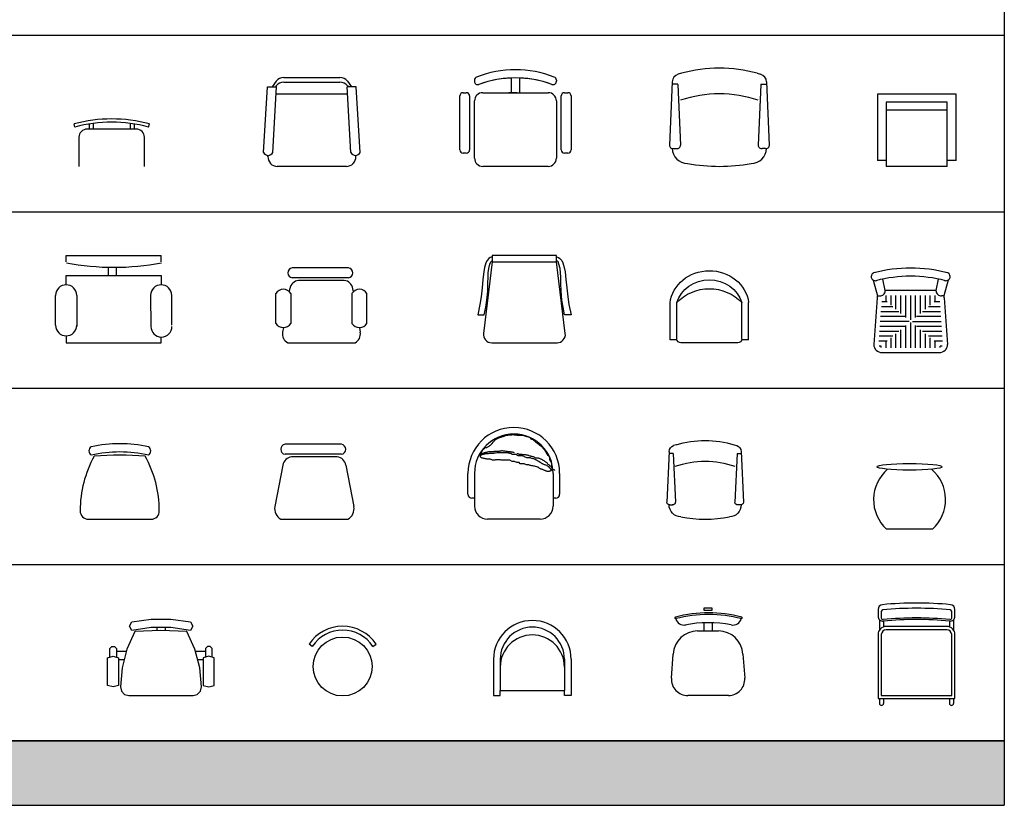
# Model space of a CAD drawing. Header units: millimetres. Extents: x 36213 to 52357, y 13387 to 22894.
# Tile 23 of 24: x 46345 to 52357, y 13387 to 18184. Entities that reach past the tile are written whole.
import ezdxf

# ---------------------------------------------------------------- set-up
doc = ezdxf.new("R2010")
doc.units = ezdxf.units.MM
doc.linetypes.add('0', pattern=[0])
doc.layers.add('L1', color=7, linetype='Continuous')

# ---------------------------------------------------------------- blocks, each defined once
blk = doc.blocks.new('A$C62685A0B')
for p, q in [((239.9, 454.9), (259.3, 460)), ((258.5, 367.7), (227.7, 367.7)), ((262.1, 342.7), (227.7, 342.7)), ((262.1, 117.3), (227.7, 117.3)), ((258.5, 92.3), (227.7, 92.3)), ((239.9, 5.1), (259.3, 0))]:
    blk.add_line(p, q)
blk.add_lwpolyline([(0, 30), (177.7, 30, 0.414214), (227.7, 80), (227.7, 380, 0.414214), (177.7, 430), (0, 430)], format="xyb")
for radius in [873.7, 893.7]:
    blk.add_arc((-604.3, 230), radius, 345.08678, 14.91322)
blk = doc.blocks.new('A$C57D44523')
at = {"rotation": 89.99999999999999}
blk.add_blockref('A$C62685A0B', (460, 0), dxfattribs=at)
blk = doc.blocks.new('A$C42006D55')
at = {"linetype": '0'}
for p, q in [((123.8, 542.9), (466.7, 542.9)), ((0, 85.5), (23.8, 485.7)), ((23.8, 485.7), (79.4, 485.7)), ((78.1, 520), (52.4, 485.7)), ((57.1, 85.5), (79.4, 485.7)), ((78.1, 491.4), (73.8, 485.7)), ((123.8, 514.3), (466.7, 514.3)), ((533.4, 85.5), (511.1, 485.7)), ((566.7, 485.7), (511.1, 485.7)), ((512.4, 520), (538.1, 485.7)), ((512.4, 491.4), (516.7, 485.7)), ((590.5, 85.5), (566.7, 485.7)), ((77, 443.1), (513.5, 442.9)), ((27.2, 60.3), (27.6, 67.2)), ((563.3, 60.3), (562.9, 67.2)), ((506.3, 0), (84.2, 0))]:
    blk.add_line(p, q, dxfattribs=at)
for centre, radius, start, end in [((123.8, 485.7), 57.1, 90.00003, 143.13013), ((466.7, 485.7), 57.1, 36.86992, 90.00003), ((123.8, 457.1), 57.1, 90.00003, 143.13013), ((466.7, 457.1), 57.1, 36.86992, 90.00003), ((28.6, 98.7), 31.5, 204.86214, 335.13789), ((84.2, 57.1), 57.1, 176.82016, 270.00002), ((506.3, 57.1), 57.1, 270.00001, 3.17978), ((561.9, 98.7), 31.5, 204.86214, 335.13789)]:
    blk.add_arc(centre, radius, start, end, dxfattribs=at)
blk = doc.blocks.new('A$C3A412996')
for p, q in [((90, 526.5), (90, 519.3)), ((90, 526.5), (90, 519.3)), ((315, 450), (315, 539.5)), ((315, 450), (315, 539.5)), ((365, 539.5), (365, 450)), ((365, 539.5), (365, 450)), ((590, 526.5), (590, 519.3)), ((590, 526.5), (590, 519.3)), ((0, 100), (0, 430)), ((0, 100), (0, 430)), ((20, 450), (40, 450)), ((20, 450), (40, 450)), ((60, 430), (60, 100)), ((60, 430), (60, 100)), ((140, 450), (315, 450)), ((140, 450), (540, 450)), ((315, 450), (300, 450)), ((350, 450), (300, 450)), ((365, 450), (540, 450)), ((620, 100), (620, 430)), ((620, 100), (620, 430)), ((640, 450), (660, 450)), ((640, 450), (660, 450)), ((680, 430), (680, 100)), ((680, 430), (680, 100)), ((90, 50), (90, 400)), ((90, 50), (90, 400)), ((590, 400), (590, 50)), ((590, 400), (590, 50)), ((40, 80), (20, 80)), ((40, 80), (20, 80)), ((660, 80), (640, 80)), ((660, 80), (640, 80)), ((540, 0), (140, 0)), ((540, 0), (140, 0))]:
    blk.add_line(p, q)
for centre, radius, start, end in [((110, 526.5), 20, 111.41247, 180), ((110, 526.5), 20, 111.41247, 180), ((340, -60), 650, 68.58753, 111.41247), ((340, -60), 650, 68.58753, 111.41247), ((570, 526.5), 20, 0, 68.58753), ((570, 526.5), 20, 0, 68.58753), ((110, 519.3), 20, 180, 290.07705), ((110, 519.3), 20, 180, 290.07705), ((340, -110), 650, 69.92295, 110.07705), ((340, -110), 650, 92.20423, 110.07705), ((340, -110), 650, 69.92295, 87.79577), ((570, 519.3), 20, 249.92295, 0), ((570, 519.3), 20, 249.92295, 0), ((20, 430), 20, 90, 180), ((20, 430), 20, 90, 180), ((40, 430), 20, 0, 90), ((40, 430), 20, 0, 90), ((140, 400), 50, 90, 180), ((140, 400), 50, 90, 180), ((540, 400), 50, 0, 90), ((540, 400), 50, 0, 90), ((640, 430), 20, 90, 180), ((640, 430), 20, 90, 180), ((660, 430), 20, 0, 90), ((660, 430), 20, 0, 90), ((20, 100), 20, 180, 270), ((20, 100), 20, 180, 270), ((40, 100), 20, 270, 0), ((40, 100), 20, 270, 0), ((640, 100), 20, 180, 270), ((640, 100), 20, 180, 270), ((660, 100), 20, 270, 0), ((660, 100), 20, 270, 0), ((140, 50), 50, 180, 270), ((140, 50), 50, 180, 270), ((540, 50), 50, 270, 0), ((540, 50), 50, 270, 0)]:
    blk.add_arc(centre, radius, start, end)
blk = doc.blocks.new('A$C7968133F')
at = {"linetype": 'Continuous'}
for p, q in [((64.5, 533.9), (644.7, 533.9)), ((64.5, 494.8), (64.5, 533.9)), ((644.7, 494.8), (644.7, 533.9)), ((322.2, 412.8), (323.8, 459.8)), ((370.9, 411.5), (370.9, 460.3)), ((64.2, 353.2), (64.2, 410.5)), ((64.5, 411.5), (644.7, 411.5)), ((644.7, 411.5), (645, 353.2)), ((0, 106.7), (0, 289.5)), ((128.9, 289.5), (130.5, 99.7)), ((580.2, 289.5), (581.8, 99.7)), ((709.1, 106.7), (709.1, 289.5)), ((64.2, 43), (64.5, 0)), ((64.5, 0), (644.7, 0)), ((645, 0), (645, 35.8))]:
    blk.add_line(p, q, dxfattribs=at)
for centre, radius, start, end in [((356.1, 2000.2), 1539.3, 259.13736, 280.86264), ((64.5, 289.5), 64.5, 0, 180), ((644.7, 289.5), 64.5, 0, 180), ((64.5, 106.7), 64.5, 180, 360), ((646.2, 99.7), 64.5, 180, 360)]:
    blk.add_arc(centre, radius, start, end, dxfattribs=at)
blk = doc.blocks.new('A$C20666D62')
at = {"linetype": 'Continuous'}
for p, q in [((444.1, 457.2), (99.1, 457.2)), ((444.1, 396.2), (99.1, 396.2)), ((418, 381), (138.3, 381)), ((0, 118.1), (0, 301)), ((82.7, 311.8), (86, 330.2)), ((91.4, 301), (91.4, 118.1)), ((464.9, 301), (464.9, 118.1)), ((473.6, 311.8), (470.3, 330.2)), ((556.2, 118.1), (556.2, 301)), ((45.7, 92.8), (41.2, 64.6)), ((510.5, 92.8), (515.1, 64.6)), ((72.9, 0), (483.4, 0))]:
    blk.add_line(p, q, dxfattribs=at)
for centre, radius, start, end in [((103.7, 426.7), 30.8, 98.7722, 261.228), ((439.5, 426.7), 30.8, 278.771, 81.2286), ((146.7, 320), 61.6, 97.9219, 170.441), ((409.6, 320), 61.6, 9.55985, 82.0778), ((45.7, 272.6), 53.9, 31.8953, 148.105), ((510.5, 272.6), 53.9, 31.8953, 148.105), ((45.7, 146.6), 53.8, 211.888, 328.112), ((98.9, 52.9), 58.9, 168.447, 243.852), ((510.5, 146.6), 53.8, 211.888, 328.112), ((457.4, 52.9), 58.9, 296.148, 11.5527)]:
    blk.add_arc(centre, radius, start, end, dxfattribs=at)
blk = doc.blocks.new('A$C37133F04')
at = {"linetype": 'Continuous'}
for p, q in [((88.7, 494.9), (35.1, 57)), ((535, 57), (481.4, 494.9)), ((85.6, 0), (484.6, 0))]:
    blk.add_line(p, q, dxfattribs=at)
at = {"linetype": 'ByBlock'}
for points in [[(88.9, 525.8), (76.6, 521.7), (68.3, 514.6), (57.6, 501.5), (50.4, 488.4), (42.1, 459.8), (37.3, 432.4), (31.4, 386), (26.6, 336), (20.6, 280), (13.5, 233.6), (0, 171.3), (39.7, 171.3), (49.2, 216.9), (56.4, 259.8), (61.1, 315.8), (62.3, 364.6), (63.5, 401.5), (64.7, 426.5), (67.1, 453.9), (74.2, 480.1), (80.2, 494.4), (84.9, 497.9), (88.9, 499.2)], [(481.6, 525.8), (493.8, 521.7), (502.2, 514.6), (512.9, 501.5), (520, 488.4), (528.4, 459.8), (533.1, 432.4), (539.1, 386), (543.8, 336), (549.8, 280), (556.9, 233.6), (570.4, 171.3), (530.7, 171.3), (521.2, 216.9), (514.1, 259.8), (509.3, 315.8), (508.1, 364.6), (506.9, 401.5), (505.7, 426.5), (503.4, 453.9), (496.2, 480.1), (490.3, 494.4), (485.5, 497.9), (481.6, 499.2)]]:
    blk.add_lwpolyline(points, dxfattribs=at)
at = {"linetype": 'Continuous'}
blk.add_lwpolyline([(88.9, 533), (88.9, 494.9), (481.6, 494.9), (481.6, 533)], close=True, dxfattribs=at)
at = {"linetype": 'ByBlock'}
for centre, start, end in [((85.6, 50.8), 173.02327, 270), ((484.6, 50.8), 270, 6.97765)]:
    blk.add_arc(centre, 50.8, start, end, dxfattribs=at)
blk = doc.blocks.new('A$C59F21302')
at = {"linetype": 'Continuous'}
blk.add_line((50.4, 0), (433, 0), dxfattribs=at)
for centre, radius, start, end in [((84.3, 416.7), 30.7, 124.292, 235.708), ((242.5, -356.1), 817.2, 77.6021, 102.398), ((400.6, 416.7), 30.7, 304.29, 55.7098), ((682.7, 53), 682.7, 150.907, 180.122), ((242.5, -406.8), 817.2, 77.6021, 102.398), ((242.5, -1534.8), 1926.1, 85.3939, 94.6547), ((-199.3, 53), 682.6, 359.878, 29.106), ((49.6, 49.6), 49.6, 177.814, 270.748), ((433.8, 49.6), 49.6, 269.252, 2.18676)]:
    blk.add_arc(centre, radius, start, end, dxfattribs=at)
blk = doc.blocks.new('A$C739D6A71')
at = {"linetype": 'Continuous'}
for p, q in [((408.2, 457.2), (63.1, 457.2)), ((408.2, 396.2), (63.1, 396.2)), ((382.2, 381), (102.4, 381)), ((50.1, 330.2), (0.9, 77.8)), ((434.4, 330.2), (483.5, 77.8)), ((37, 0), (447.4, 0))]:
    blk.add_line(p, q, dxfattribs=at)
for centre, radius, start, end in [((67.8, 426.7), 30.8, 98.7722, 261.228), ((403.6, 426.7), 30.8, 278.771, 81.2286), ((110.9, 320), 61.6, 97.9219, 170.441), ((373.7, 320), 61.6, 9.55985, 82.0778), ((74.4, 64.6), 74.6, 169.822, 239.961), ((410.2, 64.6), 74.6, 300.039, 10.1784)]:
    blk.add_arc(centre, radius, start, end, dxfattribs=at)
blk = doc.blocks.new('A$C5D4E47BE')
for p, q in [((202.6, 598.8), (204.7, 603.1)), ((204.7, 603.1), (209.3, 605.4)), ((209.3, 605.4), (211.3, 609.7)), ((211.3, 609.7), (215.6, 611.7)), ((215.6, 611.7), (220.2, 614)), ((220.2, 614), (224.6, 616.3)), ((224.6, 616.3), (231.2, 618.4)), ((231.2, 618.4), (235.5, 620.7)), ((235.5, 620.7), (239.9, 622.7)), ((239.9, 622.7), (244.2, 622.7)), ((244.2, 622.7), (248.5, 625)), ((248.5, 625), (253.1, 627.3)), ((253.1, 627.3), (257.5, 629.3)), ((257.5, 629.3), (264.1, 631.6)), ((264.1, 631.6), (268.4, 631.6)), ((268.4, 631.6), (272.7, 633.6)), ((272.7, 633.6), (277.1, 633.6)), ((277.1, 633.6), (281.4, 635.9)), ((281.4, 635.9), (286, 638.2)), ((286, 638.2), (290.3, 640.3)), ((290.3, 640.3), (294.7, 640.3)), ((294.7, 640.3), (299, 642.6)), ((299, 642.6), (303.3, 642.6)), ((303.3, 642.6), (307.7, 644.9)), ((307.7, 644.9), (334.2, 644.9)), ((334.2, 644.9), (338.5, 646.9)), ((338.5, 646.9), (347.2, 646.9)), ((347.2, 646.9), (351.5, 644.9)), ((351.5, 644.9), (369.1, 644.9)), ((369.1, 644.9), (373.4, 642.6)), ((373.4, 642.6), (382.4, 642.6)), ((382.4, 642.6), (386.7, 640.3)), ((386.7, 640.3), (404.3, 640.3)), ((404.3, 640.3), (408.6, 642.6)), ((408.6, 642.6), (417.3, 642.6)), ((417.3, 642.6), (421.6, 640.3)), ((421.6, 640.3), (426.2, 638.2)), ((426.2, 638.2), (430.5, 635.9)), ((430.5, 635.9), (434.9, 635.9)), ((434.9, 635.9), (439.2, 633.6)), ((439.2, 633.6), (443.5, 633.6)), ((443.5, 633.6), (448.1, 631.6)), ((448.1, 631.6), (456.8, 631.6)), ((456.8, 631.6), (461.1, 629.3)), ((461.1, 629.3), (465.4, 627.3)), ((465.4, 627.3), (469.8, 625)), ((469.8, 625), (474.4, 620.7)), ((474.4, 620.7), (476.4, 616.3)), ((476.4, 616.3), (480.7, 614)), ((480.7, 614), (485.4, 611.7)), ((485.4, 611.7), (489.7, 609.7)), ((489.7, 609.7), (494, 607.4)), ((494, 607.4), (498.3, 605.4)), ((498.3, 605.4), (502.7, 600.8)), ((108.3, 524.1), (112.6, 526.4)), ((112.6, 530.8), (117.3, 533.1)), ((112.6, 526.4), (112.6, 530.8)), ((117.3, 533.1), (121.6, 537.4)), ((121.6, 537.4), (125.9, 539.7)), ((125.9, 539.7), (128.2, 544)), ((128.2, 544), (132.5, 546)), ((132.5, 546), (136.9, 546)), ((136.9, 546), (143.5, 548.3)), ((143.5, 548.3), (147.8, 550.6)), ((147.8, 550.6), (152.2, 552.7)), ((152.2, 552.7), (156.5, 555)), ((156.5, 555), (161.1, 557)), ((161.1, 557), (165.4, 559.3)), ((165.4, 559.3), (167.5, 563.6)), ((167.5, 563.6), (172.1, 565.9)), ((172.1, 565.9), (185.1, 578.9)), ((185.1, 578.9), (191.7, 587.8)), ((191.7, 587.8), (196, 592.1)), ((196, 592.1), (198.3, 596.5)), ((198.3, 596.5), (202.6, 598.8)), ((502.7, 600.8), (507.3, 600.8)), ((507.3, 600.8), (509.3, 596.5)), ((509.3, 596.5), (513.6, 594.4)), ((513.6, 594.4), (513.6, 589.8)), ((513.6, 589.8), (518.2, 589.8)), ((518.2, 589.8), (520.3, 585.5)), ((520.3, 585.5), (524.6, 583.5)), ((524.6, 583.5), (529.2, 581.2)), ((529.2, 581.2), (531.2, 576.9)), ((531.2, 576.9), (535.5, 576.9)), ((535.5, 576.9), (537.9, 572.5)), ((537.9, 572.5), (542.2, 570.2)), ((542.2, 570.2), (546.5, 565.9)), ((546.5, 565.9), (551.1, 563.6)), ((551.1, 563.6), (555.5, 561.6)), ((555.5, 561.6), (557.5, 557)), ((557.5, 557), (561.8, 557)), ((561.8, 557), (564.1, 552.7)), ((564.1, 552.7), (568.4, 550.6)), ((568.4, 550.6), (570.7, 546)), ((570.7, 546), (572.8, 541.7)), ((572.8, 541.7), (577.4, 537.4)), ((577.4, 537.4), (581.7, 533.1)), ((581.7, 533.1), (583.7, 528.7)), ((583.7, 528.7), (586, 524.1)), ((93, 491.3), (95.3, 495.6)), ((95.3, 486.9), (93, 491.3)), ((95.3, 500.2), (99.7, 500.2)), ((95.3, 495.6), (97.4, 500.2)), ((97.4, 486.9), (95.3, 486.9)), ((95.3, 473.7), (95.3, 486.9)), ((99.7, 471.7), (95.3, 473.7)), ((97.4, 500.2), (99.7, 504.5)), ((102, 489.3), (97.4, 486.9)), ((99.7, 504.5), (104, 511.2)), ((99.7, 500.2), (104, 502.2)), ((104, 467.3), (99.7, 471.7)), ((106.3, 491.3), (102, 489.3)), ((104, 511.2), (106.3, 515.5)), ((104, 502.2), (108.3, 504.5)), ((108.3, 465), (104, 467.3)), ((106.3, 515.5), (108.3, 519.8)), ((110.6, 493.6), (106.3, 491.3)), ((108.3, 519.8), (108.3, 524.1)), ((108.3, 504.5), (117.3, 504.5)), ((117.3, 465), (108.3, 465)), ((115, 493.6), (110.6, 493.6)), ((119.3, 495.6), (115, 493.6)), ((117.3, 504.5), (121.6, 506.5)), ((121.6, 462.7), (117.3, 465)), ((128.2, 495.6), (119.3, 495.6)), ((121.6, 506.5), (125.9, 508.8)), ((125.9, 462.7), (121.6, 462.7)), ((125.9, 508.8), (132.5, 508.8)), ((130.2, 460.7), (125.9, 462.7)), ((132.5, 497.9), (128.2, 495.6)), ((139.2, 460.7), (130.2, 460.7)), ((132.5, 508.8), (136.9, 511.2)), ((154.5, 497.9), (132.5, 497.9)), ((136.9, 511.2), (145.5, 511.2)), ((143.5, 458.4), (139.2, 460.7)), ((169.8, 458.4), (143.5, 458.4)), ((145.5, 511.2), (150.1, 513.2)), ((150.1, 513.2), (154.5, 513.2)), ((154.5, 513.2), (158.8, 515.5)), ((161.1, 500.2), (154.5, 497.9)), ((158.8, 515.5), (185.1, 515.5)), ((178.4, 500.2), (161.1, 500.2)), ((174.1, 456.4), (169.8, 458.4)), ((178.4, 456.4), (174.1, 456.4)), ((189.4, 502.2), (178.4, 500.2)), ((183, 454.1), (178.4, 456.4)), ((187.4, 451.8), (183, 454.1)), ((185.1, 515.5), (191.7, 517.5)), ((204.7, 451.8), (187.4, 451.8)), ((194, 502.2), (189.4, 502.2)), ((191.7, 517.5), (196, 517.5)), ((198.3, 504.5), (194, 502.2)), ((196, 517.5), (200.3, 519.8)), ((211.3, 504.5), (198.3, 504.5)), ((200.3, 519.8), (239.9, 519.8)), ((209.3, 454.1), (204.7, 451.8)), ((246.5, 454.1), (209.3, 454.1)), ((220.2, 506.5), (211.3, 504.5)), ((305.6, 506.5), (220.2, 506.5)), ((239.9, 519.8), (244.2, 522.1)), ((244.2, 522.1), (253.1, 522.1)), ((253.1, 451.8), (246.5, 454.1)), ((253.1, 522.1), (257.5, 524.1)), ((312.3, 451.8), (253.1, 451.8)), ((257.5, 524.1), (261.8, 524.1)), ((261.8, 524.1), (268.4, 522.1)), ((268.4, 522.1), (281.4, 522.1)), ((281.4, 522.1), (288, 519.8)), ((288, 519.8), (296.7, 519.8)), ((296.7, 519.8), (303.3, 517.5)), ((303.3, 517.5), (310, 515.5)), ((310, 504.5), (305.6, 506.5)), ((310, 515.5), (323.2, 515.5)), ((314.3, 504.5), (310, 504.5)), ((316.6, 449.8), (312.3, 451.8)), ((318.6, 502.2), (314.3, 504.5)), ((329.6, 502.2), (318.6, 502.2)), ((323.2, 515.5), (327.6, 513.2)), ((327.6, 513.2), (338.5, 513.2)), ((338.5, 493.6), (329.6, 502.2)), ((338.5, 513.2), (342.8, 511.2)), ((364.8, 493.6), (338.5, 493.6)), ((342.8, 511.2), (347.2, 511.2)), ((347.2, 511.2), (351.5, 508.8)), ((382.4, 484.6), (364.8, 493.6)), ((373.4, 502.2), (379.8, 500.2)), ((379.8, 500.2), (382.4, 497.9)), ((382.4, 497.9), (386.7, 497.9)), ((412.9, 484.6), (382.4, 484.6)), ((386.7, 497.9), (391, 495.6)), ((391, 495.6), (410.6, 495.6)), ((410.6, 495.6), (415.3, 493.6)), ((417.3, 482.6), (412.9, 484.6)), ((415.3, 493.6), (439.2, 493.6)), ((421.6, 480.3), (417.3, 482.6)), ((428.2, 478.3), (421.6, 480.3)), ((432.6, 476), (428.2, 478.3)), ((437.2, 473.7), (432.6, 476)), ((443.5, 471.7), (437.2, 473.7)), ((439.2, 493.6), (443.5, 491.3)), ((443.5, 491.3), (452.5, 491.3)), ((450.2, 469.4), (443.5, 471.7)), ((456.8, 467.3), (450.2, 469.4)), ((452.5, 491.3), (456.8, 489.3)), ((456.8, 489.3), (461.1, 489.3)), ((476.4, 467.3), (456.8, 467.3)), ((461.1, 489.3), (465.4, 486.9)), ((465.4, 486.9), (472.1, 482.6)), ((472.1, 482.6), (476.4, 482.6)), ((476.4, 482.6), (480.7, 480.3)), ((480.7, 465), (476.4, 467.3)), ((480.7, 480.3), (487.4, 480.3)), ((487.4, 462.7), (480.7, 465)), ((487.4, 480.3), (494, 478.3)), ((491.7, 462.7), (487.4, 462.7)), ((498.3, 460.7), (491.7, 462.7)), ((494, 478.3), (498.3, 478.3)), ((498.3, 478.3), (502.7, 476)), ((502.7, 460.7), (498.3, 460.7)), ((502.7, 476), (507.3, 473.7)), ((507.3, 458.4), (502.7, 460.7)), ((507.3, 473.7), (511.6, 471.7)), ((513.6, 456.4), (507.3, 458.4)), ((511.6, 471.7), (515.9, 469.4)), ((520.3, 451.8), (513.6, 456.4)), ((515.9, 469.4), (520.3, 469.4)), ((520.3, 469.4), (526.9, 467.3)), ((524.6, 449.8), (520.3, 451.8)), ((526.9, 467.3), (535.5, 467.3)), ((535.5, 467.3), (540.2, 465)), ((540.2, 465), (544.5, 465)), ((544.5, 465), (548.8, 462.7)), ((548.8, 462.7), (553.1, 460.7)), ((553.1, 460.7), (557.5, 460.7)), ((557.5, 460.7), (561.8, 458.4)), ((561.8, 458.4), (566.4, 456.4)), ((566.4, 456.4), (570.7, 451.8)), ((570.7, 451.8), (575.1, 449.8)), ((586, 524.1), (588.3, 519.8)), ((588.3, 519.8), (592.7, 515.5)), ((592.7, 515.5), (594.7, 511.2)), ((594.7, 511.2), (597, 506.5)), ((597, 506.5), (599.3, 502.2)), ((599.3, 502.2), (601.3, 497.9)), ((601.3, 497.9), (605.6, 493.6)), ((605.6, 493.6), (608, 489.3)), ((608, 489.3), (612.3, 486.9)), ((612.3, 486.9), (614.6, 482.6)), ((614.6, 482.6), (618.9, 480.3)), ((618.9, 480.3), (618.9, 476)), ((618.9, 476), (621.2, 471.7)), ((621.2, 471.7), (623.2, 467.3)), ((623.2, 467.3), (623.2, 454.1)), ((623.2, 454.1), (625.6, 449.8)), ((320.9, 449.8), (316.6, 449.8)), ((338.5, 440.8), (320.9, 449.8)), ((353.1, 440.8), (338.5, 440.8)), ((373.4, 432.2), (356.1, 440.8)), ((391, 432.2), (373.4, 432.2)), ((399.7, 423.5), (391, 432.2)), ((428.2, 423.5), (399.7, 423.5)), ((445.8, 414.6), (428.2, 423.5)), ((465.4, 414.6), (445.8, 414.6)), ((474.4, 410.3), (465.4, 414.6)), ((480.7, 410.3), (474.4, 410.3)), ((487.4, 408), (480.7, 410.3)), ((494, 408), (487.4, 408)), ((502.7, 406), (494, 408)), ((507.3, 406), (502.7, 406)), ((515.9, 401.4), (507.3, 406)), ((524.6, 399.3), (515.9, 401.4)), ((531.2, 445.4), (524.6, 449.8)), ((531.2, 397), (524.6, 399.3)), ((540.2, 440.8), (531.2, 445.4)), ((535.5, 397), (531.2, 397)), ((544.5, 388.4), (535.5, 397)), ((551.1, 432.2), (540.2, 440.8)), ((553.1, 384.1), (544.5, 388.4)), ((561.8, 427.9), (551.1, 432.2)), ((557.5, 381.8), (553.1, 384.1)), ((561.8, 381.8), (557.5, 381.8)), ((566.4, 423.5), (561.8, 427.9)), ((566.4, 379.5), (561.8, 381.8)), ((570.7, 423.5), (566.4, 423.5)), ((570.7, 379.5), (566.4, 379.5)), ((575.1, 418.9), (570.7, 423.5)), ((575.1, 377.4), (570.7, 379.5)), ((575.1, 449.8), (579.4, 447.5)), ((579.4, 416.9), (575.1, 418.9)), ((579.4, 375.1), (575.1, 377.4)), ((579.4, 447.5), (583.7, 443.1)), ((583.7, 414.6), (579.4, 416.9)), ((583.7, 443.1), (588.3, 440.8)), ((590.4, 414.6), (583.7, 414.6)), ((588.3, 440.8), (592.7, 438.8)), ((594.7, 412.3), (590.4, 414.6)), ((592.7, 438.8), (597, 436.5)), ((601.3, 410.3), (594.7, 412.3)), ((597, 436.5), (601.3, 432.2)), ((601.3, 432.2), (603.6, 427.9)), ((605.6, 408), (601.3, 410.3)), ((603.6, 427.9), (608, 423.5)), ((610.3, 403.7), (605.6, 408)), ((608, 423.5), (610.3, 418.9)), ((610.3, 418.9), (614.6, 416.9)), ((614.6, 399.3), (610.3, 403.7)), ((614.6, 416.9), (618.9, 414.6)), ((621.2, 395), (614.6, 399.3)), ((618.9, 414.6), (623.2, 410.3)), ((623.2, 390.4), (621.2, 395)), ((623.2, 410.3), (627.6, 408)), ((627.6, 388.4), (623.2, 390.4)), ((625.6, 449.8), (627.6, 445.4)), ((627.6, 445.4), (632.2, 443.1)), ((627.6, 408), (632.2, 403.7)), ((629.9, 384.1), (627.6, 388.4)), ((632.2, 379.5), (629.9, 384.1)), ((632.2, 443.1), (632.2, 438.8)), ((632.2, 438.8), (634.2, 434.5)), ((632.2, 403.7), (636.5, 401.4)), ((636.5, 377.4), (632.2, 379.5)), ((634.2, 434.5), (634.2, 429.9)), ((634.2, 429.9), (636.5, 425.6)), ((636.5, 425.6), (636.5, 416.9)), ((636.5, 416.9), (638.5, 412.3)), ((636.5, 401.4), (640.8, 399.3)), ((640.8, 373.1), (636.5, 377.4)), ((638.5, 412.3), (638.5, 395)), ((638.5, 395), (640.8, 390.4)), ((640.8, 399.3), (640.8, 397)), ((640.8, 390.4), (640.8, 377.4)), ((640.8, 377.4), (643.1, 373.1)), ((660.8, 377.4), (640.8, 373.1)), ((643.1, 381.8), (660.8, 377.4)), ((0, 190), (0, 350)), ((50, 350), (50, 100)), ((583.7, 370.8), (579.4, 375.1)), ((588.3, 370.8), (583.7, 370.8)), ((592.7, 368.5), (588.3, 370.8)), ((597, 366.5), (592.7, 368.5)), ((601.3, 366.5), (597, 366.5)), ((605.6, 364.2), (601.3, 366.5)), ((618.9, 364.2), (605.6, 364.2)), ((623.2, 366.5), (618.9, 364.2)), ((627.6, 366.5), (623.2, 366.5)), ((632.2, 368.5), (627.6, 366.5)), ((640.8, 373.1), (632.2, 368.5)), ((650, 350), (650, 100)), ((660.8, 373.1), (660.8, 370.8)), ((700, 350), (700, 190)), ((50, 160), (30, 160)), ((670, 160), (650, 160)), ((550, 0), (150, 0))]:
    blk.add_line(p, q)
for centre, radius, start, end in [((350, 350), 350, 0, 180), ((350, 350), 300, 0.00002, 179.99998), ((30, 190), 30, 180, 270), ((670, 190), 30, 270, 0), ((150, 100), 100, 180, 270), ((550, 100), 100, 270, 0)]:
    blk.add_arc(centre, radius, start, end)
blk = doc.blocks.new('A$C432A27A6')
for p, q in [((302, 415.6), (302, 397.5)), ((352, 415.6), (352, 397.4)), ((54.5, 271), (114.9, 271)), ((537.2, 271), (597.6, 271)), ((67.6, 221), (102, 221)), ((550.1, 221), (584.8, 221))]:
    blk.add_line(p, q)
for points in [[(387.3, 467.4), (506.3, 450.2), (520, 424.4), (506.3, 398.5), (387.3, 415.6), (266.7, 415.6), (147.4, 398.5), (133.7, 424.4), (147.4, 450.2), (266.7, 467.4)], [(167, 392), (118.4, 284.5), (88.8, 170.1), (79.1, 52.7), (85.4, 26.2), (104.4, 6.9), (130.5, 0), (521.9, 0), (548.1, 6.9), (567.1, 26.2), (573.3, 52.7), (563.3, 170.1), (533.7, 284.5), (485.1, 392), (326.2, 398.5)], [(33.6, 240.2), (67.6, 230.9), (67.6, 62.6), (33.6, 53.3), (0, 62.6), (0, 230.9)], [(652.1, 62.6), (652.1, 230.9), (618.5, 240.2), (584.8, 230.9), (584.8, 62.6), (618.5, 53.3)]]:
    blk.add_lwpolyline(points, close=True)
for points in [[(13.7, 237.4), (13.7, 288.2), (25.9, 299.7), (42.4, 299.4), (54.5, 287.9), (54.5, 237.1)], [(638.7, 237.4), (638.7, 288.2), (626.6, 299.7), (609.7, 299.4), (597.6, 287.9), (597.6, 237.1)]]:
    blk.add_lwpolyline(points)
blk = doc.blocks.new('A$C47044345')
for p, q in [((16.7, 252.4), (0, 263.5)), ((324.8, 252.4), (341.5, 263.5))]:
    blk.add_line(p, q)
blk.add_circle((170.7, 150), 150)
for radius in [205, 185]:
    blk.add_arc((170.7, 150), radius, 33.6064, 146.3936)
blk = doc.blocks.new('A$C5FE50CBE')
for p, q in [((0, 184.7), (0, 0)), ((33.8, 184.7), (33.8, 26)), ((361.1, 184.7), (361.1, 26)), ((394.9, 184.7), (394.9, 0)), ((33.8, 26), (361.1, 26)), ((33.8, 0), (33.8, 26)), ((361.1, 0), (361.1, 26)), ((0, 0), (33.8, 0)), ((394.9, 0), (361.1, 0))]:
    blk.add_line(p, q)
for centre, radius in [((197.5, 184.7), 197.5), ((197.5, 184.7), 163.6), ((197.5, 145), 163.6)]:
    blk.add_arc(centre, radius, 0, 180)
blk = doc.blocks.new('A$C05DF47E1')
for p, q in [((248.8, 534.3), (198.8, 534.3)), ((198.8, 534.3), (198.8, 522.3)), ((198.8, 522.3), (248.8, 522.3)), ((248.8, 522.3), (248.8, 534.3)), ((198.8, 445), (198.8, 395)), ((248.8, 445), (248.8, 395)), ((160.4, 395), (287.3, 395)), ((0, 105.8), (10.6, 253.7)), ((437.1, 253.7), (447.7, 105.8)), ((347.9, 0), (99.8, 0))]:
    blk.add_line(p, q)
for centre, radius, start, end in [((226.9, -317.5), 822.5, 75.74997, 104.25003), ((226.9, -317.5), 812.5, 75.74997, 104.25003), ((25.7, 474.8), 5, 104.25003, 284.25003), ((75.8, 480.8), 50.1, 192.48597, 284.25003), ((226.9, -317.5), 762.5, 79.50977, 100.95358), ((378.1, 480.8), 50.1, 255.74997, 347.51403), ((428.2, 474.8), 5, 255.74997, 75.74997), ((160.4, 245), 150, 90, 176.6726), ((287.3, 245), 150, 3.3274, 90), ((99.8, 100), 100, 176.6726, 270), ((347.9, 100), 100, 270, 3.3274)]:
    blk.add_arc(centre, radius, start, end)
blk = doc.blocks.new('stoel07')
for p, q in [((-189.2, 454.6), (-204.8, 449.8)), ((166, 454.6), (181.6, 449.8)), ((-232.3, 413.2), (-245.5, 103.2)), ((-207.3, 401.2), (-233.8, 401.2)), ((-206.3, 400.3), (-193.7, 103.2)), ((183.1, 400.3), (170.5, 103.2)), ((184.1, 401.2), (207, 401.2)), ((209.1, 413.2), (222.3, 103.2)), ((-227.1, 87.9), (-212, 87.9)), ((203.9, 87.9), (188.8, 87.9))]:
    blk.add_line(p, q)
at = {"extrusion": (0, 0, -1)}
for centre, major_axis, start_param, end_param in [((-11.6, -212.4), (0, 692.3), 6.012219, 6.554151), ((-194, 411.4), (0, 40), 4.756727, 5.996604), ((170.8, 411.4), (0, 40), 0.286582, 1.526458), ((-207.3, 400.2), (0, 1), 0, 1.526458), ((-11.7, -247.8), (0, 601.7), 5.961717, 6.604653), ((184.1, 400.2), (0, 1), 4.756727, 6.283185), ((-230.8, 102.7), (0, 15.3), 2.888252, 4.744314), ((-161.2, 88.4), (0, 73.9), 3.135407, 4.699897), ((-208.4, 102.7), (0, 15.3), 1.538871, 3.394933), ((138, 88.4), (0, 73.9), 1.583289, 3.147778), ((185.2, 102.7), (0, 15.3), 2.888252, 4.744314), ((207.6, 102.7), (0, 15.3), 1.538871, 3.394933)]:
    blk.add_ellipse(centre, major_axis=major_axis, ratio=0.958333, start_param=start_param, end_param=end_param, dxfattribs=at)
blk.add_ellipse((-11.6, 838.3), major_axis=(0, 838.4), ratio=0.958333, start_param=2.954833, end_param=3.328352)
blk = doc.blocks.new('stoel11')
for p, q in [((-53.333184, 439.998768), (-53.333184, 36.666564)), ((426.665472, 439.998768), (-53.333184, 439.998768)), ((426.665472, 36.666564), (426.665472, 439.998768)), ((0, 391.110016), (0, 0)), ((373.332288, 391.110016), (0, 391.110016)), ((373.332288, 0), (373.332288, 391.110016)), ((373.332288, 342.221264), (0, 342.221264)), ((0, 36.666564), (-53.333184, 36.666564)), ((373.332288, 0), (0, 0)), ((426.665472, 36.666564), (373.332288, 36.666564))]:
    blk.add_line(p, q)
blk = doc.blocks.new('stoel13')
for p, q in [((-66.4, 17.1), (-66.4, 243.2)), ((-24, 22), (-24, 245.6)), ((371.3, 22), (371.3, 245.6)), ((413.6, 17.1), (413.6, 245.6)), ((-23.6, 17.1), (-66.4, 17.1)), ((347.3, 0), (0, 0)), ((413.6, 17.1), (371.3, 17.1))]:
    blk.add_line(p, q)
at = {"extrusion": (0, 0, -1)}
for centre, major_axis, start_param, end_param in [((173.8, 218.5), (-241.7, 0), 0.112104, 3.018556), ((173.6, 196.3), (204.8, 0), 3.407738, 6.01704), ((173.6, 93.2), (258.3, 0), 3.841044, 5.583734), ((0, 22), (-24, 0), 4.712389, 6.283185), ((347.3, 22), (-24, 0), 3.141593, 4.712389)]:
    blk.add_ellipse(centre, major_axis=major_axis, ratio=0.916667, start_param=start_param, end_param=end_param, dxfattribs=at)
blk = doc.blocks.new('stoel15')
for p, q in [((-247.4, 568.3), (-267.8, 562.3)), ((215.9, 568.3), (236.3, 562.3)), ((-303.6, 516.5), (-320.8, 129)), ((-271, 501.5), (-305.6, 501.5)), ((-269.7, 500.3), (-253.3, 129)), ((238.2, 500.3), (221.7, 129)), ((239.5, 501.5), (269.4, 501.5)), ((272.1, 516.5), (289.3, 129)), ((-296.9, 109.8), (-277.2, 109.8)), ((265.4, 109.8), (245.7, 109.8))]:
    blk.add_line(p, q)
for centre, radius, start, end in [((-253.7, 514.3), 50, 106.41992, 177.45961), ((-15.8, -265.5), 865.3, 74.47479, 105.52521), ((222.2, 514.3), 50, 2.54039, 73.58008), ((-271, 500.3), 1.25, 2.54039, 90), ((239.5, 500.3), 1.25, 90, 177.45961), ((-15.9, -309.7), 752.1, 71.58125, 108.41875), ((-301.7, 128.4), 19.2, 178.17084, 284.51535), ((-272.4, 128.4), 19.2, 255.48465, 1.82916), ((240.9, 128.4), 19.2, 178.17084, 284.51535), ((270.2, 128.4), 19.2, 255.48465, 1.82916), ((-210.9, 110.4), 92.3, 180.71576, 270.35442), ((179.4, 110.4), 92.3, 269.64558, 359.28424), ((-15.8, 1047.9), 1048, 259.29948, 280.70052)]:
    blk.add_arc(centre, radius, start, end)
blk = doc.blocks.new('FORMAT')
at = {"layer": 'L1', "true_color": 0x546d8e}
h = blk.add_hatch(color=155, dxfattribs=at)
h.set_gradient(color1=(68, 68, 68), color2=(84, 109, 142), tint=1)
h.paths.add_polyline_path([(37805.3, 13386.5), (52357.3, 13386.5), (52357.3, 13779.8), (37805.3, 13779.8)])
h.paths.add_polyline_path([(44878.4, 13471.3), (51997.1, 13471.3), (51997.1, 13701.6), (44878.4, 13701.6)], flags=24)
blk.add_line((52357.3, 13779.8), (37805.3, 13779.8))
at = {"layer": 'L1', "color": 155, "true_color": 0x546d8e}
for p, q in [((52357.3, 22893.5), (52357.3, 13386.5)), ((37805.3, 18089.3), (52357.3, 18089.3)), ((37805.3, 17011.9), (52357.3, 17011.9)), ((37805.3, 15934.5), (52357.3, 15934.5)), ((37805.3, 14857.2), (52357.3, 14857.2)), ((52357.3, 13779.8), (37805.3, 13779.8)), ((37805.3, 13779.8), (52357.3, 13779.8)), ((37805.3, 13386.5), (52357.3, 13386.5))]:
    blk.add_line(p, q, dxfattribs=at)
at = {"layer": 'L1'}
blk.add_line((37805.3, 13779.8), (52357.3, 13779.8), dxfattribs=at)

msp = doc.modelspace()

# ---------------------------------------------------------------- linework, layer by layer
for p, q in [((51629.5, 16530.9), (51614.5, 16600)), ((51941.5, 16530.9), (51956.4, 16600)), ((51557.4, 16593.3), (51582.9, 16498.1)), ((52013.6, 16593.3), (51988.1, 16498.1)), ((51580, 16484.8), (51560.5, 16201.1)), ((51582.9, 16498.1), (51598.1, 16497.4)), ((51629.5, 16527.4), (51629.5, 16530.9)), ((51941.1, 16530.9), (51629.8, 16530.9)), ((51635.5, 16466), (51635.5, 16500.9)), ((51665.5, 16441), (51665.5, 16500.9)), ((51695.5, 16416), (51695.5, 16500.9)), ((51725.5, 16391), (51725.5, 16500.9)), ((51755.5, 16366), (51755.5, 16500.9)), ((51785.5, 16350.8), (51785.5, 16500.9)), ((51815.5, 16366), (51815.5, 16500.9)), ((51845.5, 16391), (51845.5, 16500.9)), ((51875.5, 16416), (51875.5, 16500.9)), ((51905.5, 16441), (51905.5, 16500.9)), ((51935.5, 16466), (51935.5, 16500.9)), ((51941.5, 16527.4), (51941.5, 16530.9)), ((51988.1, 16498.1), (51972.8, 16497.4)), ((51991, 16484.8), (52010.5, 16201.1)), ((51677.5, 16431), (51606.4, 16431)), ((51641.5, 16461), (51608.4, 16461)), ((51964.6, 16431), (51893.5, 16431)), ((51962.6, 16461), (51929.5, 16461)), ((51749.5, 16371), (51602.2, 16371)), ((51713.5, 16401), (51604.3, 16401)), ((51968.7, 16371), (51821.5, 16371)), ((51966.7, 16401), (51857.5, 16401)), ((51749.5, 16311), (51598.1, 16311)), ((51776.2, 16341), (51600.2, 16341)), ((51755.5, 16181.1), (51755.5, 16316)), ((51785.5, 16181.1), (51785.5, 16334.1)), ((51795.7, 16341), (51970.8, 16341)), ((51815.5, 16181.1), (51815.5, 16316)), ((51972.9, 16311), (51821.5, 16311)), ((51677.5, 16251), (51594, 16251)), ((51713.5, 16281), (51596, 16281)), ((51665.5, 16181.1), (51665.5, 16241)), ((51695.5, 16181.1), (51695.5, 16266)), ((51725.5, 16181.1), (51725.5, 16291)), ((51845.5, 16181.1), (51845.5, 16291)), ((51974.9, 16281), (51857.5, 16281)), ((51875.5, 16181.1), (51875.5, 16266)), ((51977, 16251), (51893.5, 16251)), ((51905.5, 16181.1), (51905.5, 16241)), ((51641.5, 16221), (51591.9, 16221)), ((51605.5, 16191), (51593.2, 16191)), ((51605.5, 16181.7), (51605.5, 16191)), ((51635.5, 16181.1), (51635.5, 16216)), ((51979, 16221), (51929.5, 16221)), ((51935.5, 16181.1), (51935.5, 16216)), ((51977.8, 16191), (51965.5, 16191)), ((51965.5, 16181.7), (51965.5, 16191)), ((51610.5, 16151.1), (51960.5, 16151.1)), ((51918.8, 15073.7), (51638.8, 15073.7)), ((51586.1, 14581.7), (51586.1, 14541.5)), ((51606.1, 14570.1), (51606.1, 14530.6)), ((52036.1, 14530.6), (52036.1, 14570.1)), ((52056.1, 14541.5), (52056.1, 14581.7)), ((51595, 14520.3), (51595, 14457.2)), ((51620, 14512), (51620, 14476.1)), ((52022.3, 14512), (52022.3, 14476.1)), ((52047.3, 14520.3), (52047.3, 14457.2)), ((52006.1, 14478.8), (51636.1, 14478.8)), ((52006.1, 14458.8), (51636.1, 14458.8)), ((51586.1, 14428.8), (51586.1, 14038)), ((51606.1, 14428.8), (51606.1, 14058)), ((52036.1, 14058), (52036.1, 14428.8)), ((52056.1, 14038), (52056.1, 14428.8)), ((51586.1, 14038), (52056.1, 14038)), ((51595, 14038), (51595, 14008.8)), ((51606.1, 14058), (52036.1, 14058)), ((51620, 14038), (51620, 14008.8)), ((52022.3, 14038), (52022.3, 14008.8)), ((52047.3, 14038), (52047.3, 14008.8))]:
    msp.add_line(p, q)
for centre, radius, start, end in [((51785.5, 15774.7), 892.8, 75.40349, 104.59651), ((51569.6, 16615.3), 25.2, 97.66041, 290.77377), ((51785.5, 15774.7), 842.8, 75.40349, 104.59651), ((52001.4, 16615.3), 25.2, 249.22623, 82.33959), ((51629.8, 16480.9), 50, 159.89189, 175.47071), ((51599.5, 16527.4), 30, 267.43466, 0), ((51971.5, 16527.4), 30, 180, 272.56534), ((51941.1, 16480.9), 50, 4.52929, 20.10811), ((51610.5, 16201.1), 50, 180, 270), ((51960.5, 16201.1), 50, 270, 0), ((51801.3, 15253.7), 242.5, 130.2217, 227.92498), ((51756.3, 15253.7), 242.5, 312.07502, 49.7783), ((51616.1, 14581.7), 30, 95.54059, 180), ((51821.1, 12468.4), 2153.2, 84.45941, 95.54059), ((52026.1, 14581.7), 30, 0, 84.45941), ((51616.1, 14570.1), 10, 95.54059, 180), ((51821.1, 12456.8), 2133.2, 84.45941, 95.54059), ((52026.1, 14570.1), 10, 0, 84.45941), ((51616.1, 14541.5), 30, 180, 275.64732), ((51616.1, 14530.6), 10, 180, 275.64732), ((51821.1, 12457.5), 2073.2, 84.35268, 95.64732), ((51821.1, 12468.4), 2053.2, 84.35268, 95.64732), ((52026.1, 14541.5), 30, 264.35268, 0), ((52026.1, 14530.6), 10, 264.35268, 0), ((51636.1, 14428.8), 50, 90, 180), ((51636.1, 14428.8), 30, 90, 180), ((52006.1, 14428.8), 50, 0, 90), ((52006.1, 14428.8), 30, 0, 90), ((51607.5, 14008.8), 12.5, 180, 0), ((52034.8, 14008.8), 12.5, 180, 0)]:
    msp.add_arc(centre, radius, start, end)
msp.add_ellipse((51778.8, 15453.7), major_axis=(-200, 0), ratio=0.1)

# ---------------------------------------------------------------- block references
for name, p in [('A$C3A412996', (49032, 17288.7)), ('stoel15', (50633.1, 17288.8)), ('A$C42006D55', (47833.6, 17288.7)), ('stoel11', (51636, 17288.7)), ('A$C57D44523', (46676.5, 17288.7)), ('A$C7968133F', (46564, 16211.3)), ('A$C37133F04', (49141.6, 16211.3)), ('A$C20666D62', (47908.9, 16211.3)), ('stoel13', (50382.4, 16211.3)), ('A$C59F21302', (46713.9, 15133.9)), ('A$C739D6A71', (47901.8, 15133.9)), ('stoel07', (50542.1, 15134)), ('A$C05DF47E1', (50324.3, 14056.5)), ('A$C432A27A6', (46881.1, 14056.5))]:
    msp.add_blockref(name, p)
for name, p, xscale, yscale, zscale in [('A$C5D4E47BE', (49082, 15133.9), 0.8, 0.8, 0.8), ('A$C5FE50CBE', (49238.1, 14056.5), 1.2, 1.2, 1.2), ('A$C47044345', (48111.6, 14054.2), 1.2, 1.2, 1.2)]:
    msp.add_blockref(name, p, dxfattribs=dict(xscale=xscale, yscale=yscale, zscale=zscale))
at = {"layer": 'L1'}
msp.add_blockref('FORMAT', (0, 0), dxfattribs=at)

doc.saveas('drawing.dxf')
